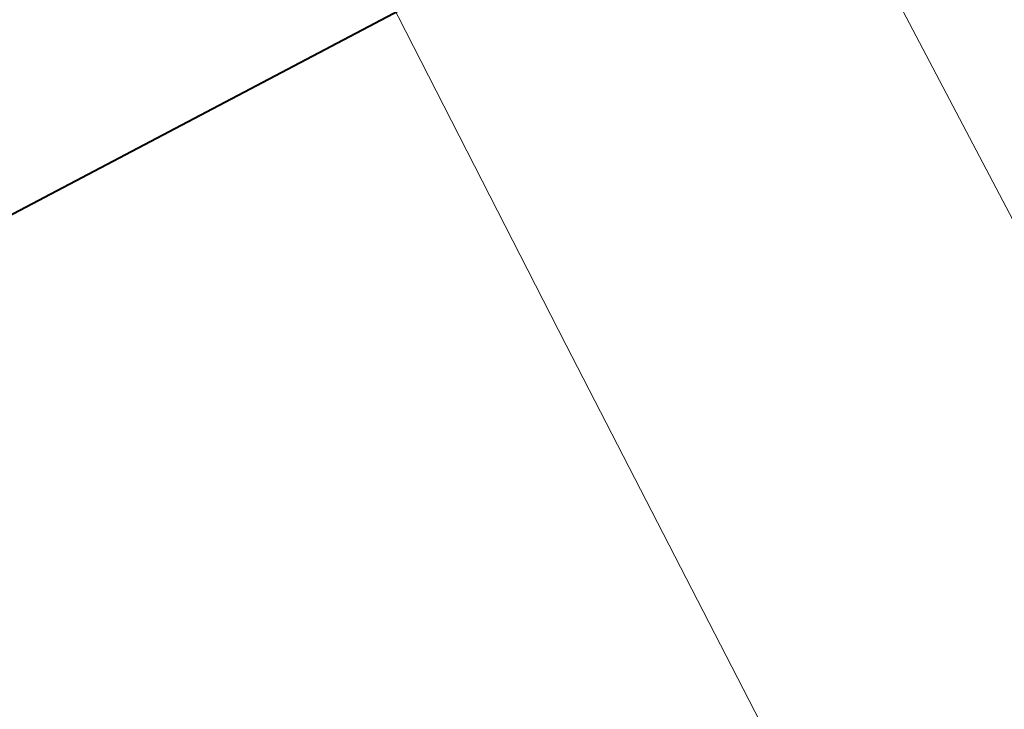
# Model space of a CAD drawing. Header units: metres. Extents: x 7408630 to 7411134, y 5569633 to 5570339.
# Tile 211 of 256: x 7410507.119 to 7410507.389, y 5569910.982 to 5569911.171. Entities that reach past the tile are written whole.
import ezdxf
from ezdxf.enums import TextEntityAlignment as Align

# ---------------------------------------------------------------- set-up
doc = ezdxf.new("R2010")
doc.units = ezdxf.units.M
doc.header["$MEASUREMENT"] = 0
doc.linetypes.add('HIDDEN', pattern=[9.524999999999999, 6.35, -3.175])
doc.layers.add('0-wypos-sanitarne', color=1, linetype='Continuous')
for name, color, linetype, lineweight in [('Istn-cienka', 4, 'Continuous', 9), ('OPIS POM NOWE', 140, 'Continuous', 5), ('Opis_pom', 9, 'Continuous', 18), ('Sciany', 2, 'Continuous', 40)]:
    doc.layers.add(name, color=color, linetype=linetype, lineweight=lineweight)
doc.styles.add('ARIAL', font='tahoma.ttf')

# ---------------------------------------------------------------- blocks, each defined once
blk = doc.blocks.new('A$C324a30b8')
at = {"lineweight": 0}
blk.add_lwpolyline([(0.1755240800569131, 1.384364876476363e-06), (0.1769200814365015, -0.119576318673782), (0.1779705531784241, -0.239158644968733)], dxfattribs=at)
blk = doc.blocks.new('A$C142d3faa')
at = {"layer": 'Istn-cienka', "linetype": 'HIDDEN', "ltscale": 2}
blk.add_lwpolyline([(1938.225359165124, 1730.606190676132), (1938.225359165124, 1200.606190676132)], dxfattribs=at)
at = {"layer": 'Sciany'}
blk.add_lwpolyline([(2204.094827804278, 1417.106190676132), (1893.225359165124, 1417.106190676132)], dxfattribs=at)
at = {"layer": '0-wypos-sanitarne', "xscale": -100, "yscale": 100, "zscale": 100}
blk.add_blockref('A$C324a30b8', (1943.490876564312, 1418.827137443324), dxfattribs=at)
at = {"layer": 'OPIS POM NOWE', "style": 'ARIAL'}
for tag, p in [('E1,4', (2085.453509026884, 1677.902724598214)), ('E1,4', (2642.565068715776, 1467.098580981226)), ('E1,4', (2887.554946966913, 1334.669140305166)), ('E1,1', (2346.15172770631, 945.3069204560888)), ('E1,2', (2380.289767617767, 731.4605824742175)), ('E1,4', (3248.926969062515, 423.5622677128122)), ('E1,3', (2269.290473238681, 389.8474601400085)), ('E1,5', (4145.396889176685, -41.41678165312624))]:
    blk.add_attdef(tag, text='', height=23.936, dxfattribs=at).set_placement(p, align=Align.MIDDLE_CENTER)
at = {"layer": 'Opis_pom', "ltscale": 0.7, "style": 'ARIAL'}
for tag, p in [('B1,18', (784.175454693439, 4749.376909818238)), ('B1,21', (1474.160621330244, 4744.552251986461)), ('B1/17', (593.1950013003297, 4721.360037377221)), ('1,23', (2643.879736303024, 4721.360037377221)), ('1,22', (2015.997302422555, 4715.619925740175)), ('A1,1', (-123.2752701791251, 4710.792713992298)), ('B1,1', (2964.213888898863, 4687.194759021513)), ('B1,19', (983.4770436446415, 4684.250472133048)), ('A1,6', (-365.3793687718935, 4657.226791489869)), ('A1,16', (198.2072643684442, 4631.436355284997)), ('B1,20', (1267.194878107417, 4624.632454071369)), ('B1,3', (3298.013043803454, 4567.235815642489)), ('B1,4', (4545.109849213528, 4480.622250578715)), ('A1,5', (-782.1155021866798, 4446.932694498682)), ('A1,2', (-186.9193724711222, 4425.112318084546)), ('A1,15', (198.2072643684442, 4391.000839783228)), ('B1,2', (2872.012077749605, 4302.459186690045)), ('A1,3', (-121.2895641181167, 4150.905633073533)), ('B1,8', (2427.383192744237, 4053.123158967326)), ('B1,6', (4754.926236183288, 3940.334623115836)), ('A1,4', (-837.6792277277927, 3920.772192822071)), ('B1,14', (401.2060605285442, 3890.998977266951)), ('B1,13', (1255.283140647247, 3857.264790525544)), ('B1,5', (4487.887436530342, 3854.524062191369)), ('B1,10', (1961.599271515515, 3852.276071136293)), ('B1,9', (2126.781835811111, 3827.246892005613)), ('B1,7', (3203.179523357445, 3799.68363001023)), ('B1,11', (2118.658790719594, 3658.838670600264)), ('B1,12', (1949.477289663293, 3633.257187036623)), ('C1,2', (2894.604733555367, 3427.283363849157)), ('C1,3', (2160.246723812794, 3198.455877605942)), ('C1,1', (3129.25555325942, 2706.44898945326)), ('C1,4', (2077.339235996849, 2485.413103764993)), ('C1,5', (2131.383208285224, 2180.309788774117)), ('C1,10', (3196.043433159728, 2172.920878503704)), ('C1,9', (3215.995519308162, 1907.634199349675)), ('C1,6', (2168.073843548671, 1819.58528353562)), ('D0,18', (1348.653176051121, 1483.781635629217)), ('C1,8', (2890.195548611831, 1472.29709332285)), ('C1,7', (2247.746238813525, 1432.404889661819)), ('D,03', (680.1466722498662, 1361.206844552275)), ('D0,15', (1769.826019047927, 1360.285680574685)), ('D,07', (301.6534830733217, 1339.208595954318)), ('D0,6', (-189.623502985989, 1299.117330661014)), ('D0,8', (-573.6059719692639, 1280.794415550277)), ('D0,2', (1011.718833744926, 1184.667071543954)), ('D0,4', (520.2942003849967, 1181.603761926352)), ('D0,14', (1790.011409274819, 1156.002015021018)), ('D,05', (264.3299696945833, 1077.697489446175)), ('D0,13', (1760.78024321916, 974.2700197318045)), ('D0,09', (-770.0709432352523, 944.5551283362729)), ('D0,1', (999.9887503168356, 928.6062601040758)), ('D0,10', (-751.0723892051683, 564.5580135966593)), ('D0,11', (-751.0723892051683, 336.7382673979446)), ('D0,12', (198.7439030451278, 306.3970252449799))]:
    blk.add_attdef(tag, text='', height=11.968, dxfattribs=at).set_placement(p, align=Align.MIDDLE_CENTER)

msp = doc.modelspace()

# ---------------------------------------------------------------- block references
at = {"xscale": 0.01, "yscale": 0.01, "zscale": 0.01, "rotation": 27.75854060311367}
msp.add_blockref('A$C142d3faa', (7410496.779402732, 5569889.662845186), dxfattribs=at)

doc.saveas('drawing.dxf')
